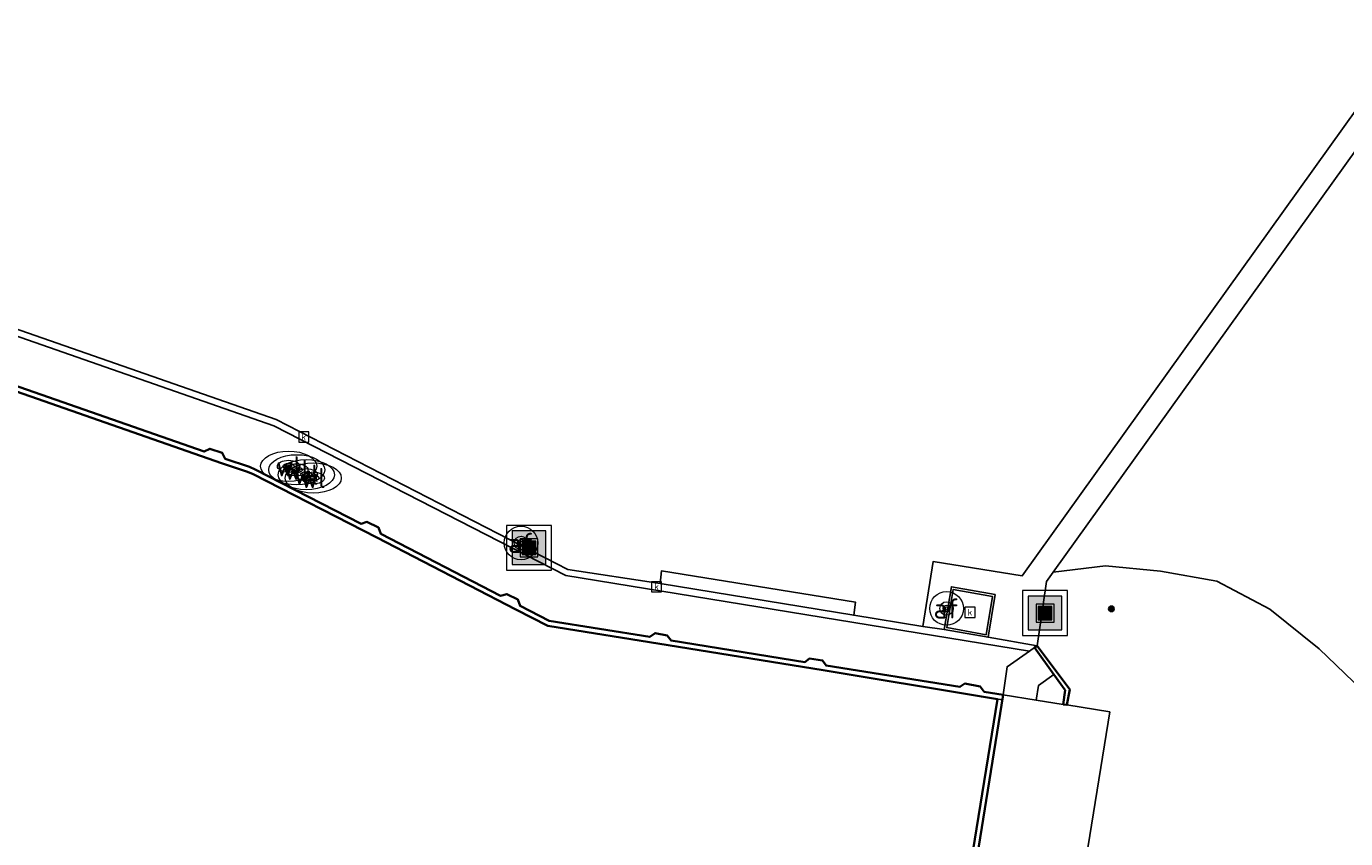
# Model space of a CAD drawing. Header units: metres. Extents: x 197147 to 199131, y 355511 to 356703.
# Tile 178 of 225: x 198473 to 198532, y 356136 to 356173. Entities that reach past the tile are written whole.
import ezdxf
from ezdxf.enums import TextEntityAlignment as Align

# ---------------------------------------------------------------- set-up
doc = ezdxf.new("R2010")
doc.units = ezdxf.units.M
for name, color, linetype, lineweight in [('B-WE-GK-KADEMUUR-G', 252, 'Continuous', 35), ('B-WE-GR-GRAS_KRUIDENRIJK-G', 252, 'Continuous', 18), ('B-WE-KL-WATER_PUT-S', 252, 'Continuous', 25), ('B-WE-KL-WATER_PUT-S @ 0.05', 252, 'Continuous', 25), ('B-WE-KL-WATER_PUT-S @ 0.1', 252, 'Continuous', 25), ('B-WE-KL-WATER_PUT-S @ 0.2', 252, 'Continuous', 25), ('B-WE-KL-WATER_PUT-S @ 0.5 (1)', 252, 'Continuous', 25), ('B-WE-KL-WATER_PUT-S @ 0.5 (2)', 252, 'Continuous', 25), ('B-WE-OG-BEBOUWING_OVERIG-G', 252, 'Continuous', 18), ('B-WE-RI-GWA_KOLK-S', 252, 'Continuous', 25), ('B-WE-VH-VERHARDING_BETONSTRAATSTEEN-G', 252, 'Continuous', 18), ('B-WE-VH-VERHARDING_OPEN-G', 252, 'Continuous', 18), ('B-WE-VH-VERHARDING_TEGEL-G', 252, 'Continuous', 18), ('B-WE-VW-AFSLUITPAAL-S', 253, 'Continuous', 25), ('B-WE-VW-AFSLUITPAAL-S @ 0.05', 253, 'Continuous', 25), ('B-WE-VW-AFSLUITPAAL-S @ 0.1', 253, 'Continuous', 25), ('B-WE-VW-AFSLUITPAAL-S @ 0.2', 253, 'Continuous', 25), ('B-WE-VW-AFSLUITPAAL-S @ 0.5 (1)', 253, 'Continuous', 25), ('B-WE-VW-AFSLUITPAAL-S @ 0.5 (2)', 253, 'Continuous', 25), ('X-XX-AL-ALGEMEEN-S', 7, 'Continuous', 25), ('X-XX-AL-ALGEMEEN-S @ 0.05', 7, 'Continuous', 25), ('X-XX-AL-ALGEMEEN-S @ 0.1', 7, 'Continuous', 25), ('X-XX-AL-ALGEMEEN-S @ 0.2', 7, 'Continuous', 25), ('X-XX-AL-ALGEMEEN-S @ 0.5 (1)', 7, 'Continuous', 25), ('X-XX-AL-ALGEMEEN-S @ 0.5 (2)', 7, 'Continuous', 25)]:
    doc.layers.add(name, color=color, linetype=linetype, lineweight=lineweight)
for name, color, linetype in [('B-WE-GK-KADEMUUR-GV', 252, 'Continuous'), ('B-WE-GR-GRAS-GV', 252, 'Continuous'), ('B-WE-IE-MEUBILAIR_WEGMEUBILAIR-S', 252, 'Continuous'), ('B-WE-IE-MEUBILAIR_WEGMEUBILAIR-S @ 0.05', 252, 'Continuous'), ('B-WE-IE-MEUBILAIR_WEGMEUBILAIR-S @ 0.1', 252, 'Continuous'), ('B-WE-IE-MEUBILAIR_WEGMEUBILAIR-S @ 0.2', 252, 'Continuous'), ('B-WE-IE-MEUBILAIR_WEGMEUBILAIR-S @ 0.5 (1)', 252, 'Continuous'), ('B-WE-IE-MEUBILAIR_WEGMEUBILAIR-S @ 0.5 (2)', 252, 'Continuous'), ('B-WE-IE-TERREINAFSCHEIDING_KUNSTMATIG_MUUR-G', 252, 'IE-TERREINAFSCHEIDING-KUNSTMATIG-DICHT'), ('B-WE-OG-BEBOUWING_OVERIG-GV', 252, 'Continuous'), ('B-WE-VH-GOOT-G', 253, 'Continuous'), ('B-WE-VH-VERHARDING_OPEN-GV', 253, 'Continuous')]:
    doc.layers.add(name, color=color, linetype=linetype)
doc.styles.add('NLCS-ISO', font='NLCS-ISO.ttf')
doc.styles.add('NLCS-ISO-M-T18', font='NLCS-ISO.ttf', dxfattribs={"height": 1.8})
doc.linetypes.add('IE-TERREINAFSCHEIDING-KUNSTMATIG-DICHT', pattern='A,8,-1,[82,NLCS.SHX,S=0.75,R=90,X=0,Y=0],-1', length=10)

# ---------------------------------------------------------------- blocks, each defined once
blk = doc.blocks.new('SIE-WEG_AFVALBAK-SO')
at = {"linetype": 'ByBlock', "lineweight": 18}
h = blk.add_hatch(color=0, dxfattribs=at)
h.dxf.hatch_style = 1
h.paths.add_polyline_path([(-1.5, -1.5), (1.5, -1.5), (1.5, 1.5), (-1.5, 1.5)])
at = {"color": 0, "linetype": 'ByBlock', "lineweight": 18}
for points in [[(-2, -2), (2, -2), (2, 2), (-2, 2)], [(-1.5, -1.5), (1.5, -1.5), (1.5, 1.5), (-1.5, 1.5)]]:
    blk.add_lwpolyline(points, close=True, dxfattribs=at)
blk = doc.blocks.new('*U752')
at = {"layer": 'B-WE-IE-MEUBILAIR_WEGMEUBILAIR-S @ 0.05', "xscale": 0.05, "yscale": 0.05, "zscale": 0.05}
blk.add_blockref('SIE-WEG_AFVALBAK-SO', (198495.17, 356149.405), dxfattribs=at)
at = {"layer": 'B-WE-IE-MEUBILAIR_WEGMEUBILAIR-S @ 0.1', "xscale": 0.1, "yscale": 0.1, "zscale": 0.1}
blk.add_blockref('SIE-WEG_AFVALBAK-SO', (198495.17, 356149.405), dxfattribs=at)
at = {"layer": 'B-WE-IE-MEUBILAIR_WEGMEUBILAIR-S @ 0.2', "xscale": 0.2, "yscale": 0.2, "zscale": 0.2}
blk.add_blockref('SIE-WEG_AFVALBAK-SO', (198495.17, 356149.405), dxfattribs=at)
at = {"layer": 'B-WE-IE-MEUBILAIR_WEGMEUBILAIR-S @ 0.5 (1)', "xscale": 0.5, "yscale": 0.5, "zscale": 0.5}
blk.add_blockref('SIE-WEG_AFVALBAK-SO', (198495.17, 356149.405), dxfattribs=at)
at = {"layer": 'B-WE-IE-MEUBILAIR_WEGMEUBILAIR-S @ 0.5 (2)', "xscale": 0.5, "yscale": 0.5, "zscale": 0.5}
blk.add_blockref('SIE-WEG_AFVALBAK-SO', (198495.17, 356149.405), dxfattribs=at)
blk = doc.blocks.new('*U772')
at = {"layer": 'B-WE-IE-MEUBILAIR_WEGMEUBILAIR-S @ 0.05', "xscale": 0.05, "yscale": 0.05, "zscale": 0.05}
blk.add_blockref('SIE-WEG_AFVALBAK-SO', (198518.177, 356146.495), dxfattribs=at)
at = {"layer": 'B-WE-IE-MEUBILAIR_WEGMEUBILAIR-S @ 0.1', "xscale": 0.1, "yscale": 0.1, "zscale": 0.1}
blk.add_blockref('SIE-WEG_AFVALBAK-SO', (198518.177, 356146.495), dxfattribs=at)
at = {"layer": 'B-WE-IE-MEUBILAIR_WEGMEUBILAIR-S @ 0.2', "xscale": 0.2, "yscale": 0.2, "zscale": 0.2}
blk.add_blockref('SIE-WEG_AFVALBAK-SO', (198518.177, 356146.495), dxfattribs=at)
at = {"layer": 'B-WE-IE-MEUBILAIR_WEGMEUBILAIR-S @ 0.5 (1)', "xscale": 0.5, "yscale": 0.5, "zscale": 0.5}
blk.add_blockref('SIE-WEG_AFVALBAK-SO', (198518.177, 356146.495), dxfattribs=at)
at = {"layer": 'B-WE-IE-MEUBILAIR_WEGMEUBILAIR-S @ 0.5 (2)', "xscale": 0.5, "yscale": 0.5, "zscale": 0.5}
blk.add_blockref('SIE-WEG_AFVALBAK-SO', (198518.177, 356146.495), dxfattribs=at)
blk = doc.blocks.new('SVW-AFSLUITPAAL-SO')
at = {"lineweight": 18}
blk.add_circle((0, 0), 1.5, dxfattribs=at)
at = {"lineweight": 18, "style": 'NLCS-ISO'}
blk.add_text('af', height=1.8, dxfattribs=at).set_placement((0, 0), align=Align.MIDDLE_CENTER)
blk = doc.blocks.new('*U970')
at = {"layer": 'B-WE-VW-AFSLUITPAAL-S @ 0.05', "xscale": 0.05, "yscale": 0.05, "zscale": 0.05}
blk.add_blockref('SVW-AFSLUITPAAL-SO', (198513.786, 356146.701), dxfattribs=at)
at = {"layer": 'B-WE-VW-AFSLUITPAAL-S @ 0.1', "xscale": 0.1, "yscale": 0.1, "zscale": 0.1}
blk.add_blockref('SVW-AFSLUITPAAL-SO', (198513.786, 356146.701), dxfattribs=at)
at = {"layer": 'B-WE-VW-AFSLUITPAAL-S @ 0.2', "xscale": 0.2, "yscale": 0.2, "zscale": 0.2}
blk.add_blockref('SVW-AFSLUITPAAL-SO', (198513.786, 356146.701), dxfattribs=at)
at = {"layer": 'B-WE-VW-AFSLUITPAAL-S @ 0.5 (1)', "xscale": 0.5, "yscale": 0.5, "zscale": 0.5}
blk.add_blockref('SVW-AFSLUITPAAL-SO', (198513.786, 356146.701), dxfattribs=at)
at = {"layer": 'B-WE-VW-AFSLUITPAAL-S @ 0.5 (2)', "xscale": 0.5, "yscale": 0.5, "zscale": 0.5}
blk.add_blockref('SVW-AFSLUITPAAL-SO', (198513.786, 356146.701), dxfattribs=at)
blk = doc.blocks.new('*U971')
at = {"layer": 'B-WE-VW-AFSLUITPAAL-S @ 0.05', "xscale": 0.05, "yscale": 0.05, "zscale": 0.05}
blk.add_blockref('SVW-AFSLUITPAAL-SO', (198494.814, 356149.621), dxfattribs=at)
at = {"layer": 'B-WE-VW-AFSLUITPAAL-S @ 0.1', "xscale": 0.1, "yscale": 0.1, "zscale": 0.1}
blk.add_blockref('SVW-AFSLUITPAAL-SO', (198494.814, 356149.621), dxfattribs=at)
at = {"layer": 'B-WE-VW-AFSLUITPAAL-S @ 0.2', "xscale": 0.2, "yscale": 0.2, "zscale": 0.2}
blk.add_blockref('SVW-AFSLUITPAAL-SO', (198494.814, 356149.621), dxfattribs=at)
at = {"layer": 'B-WE-VW-AFSLUITPAAL-S @ 0.5 (1)', "xscale": 0.5, "yscale": 0.5, "zscale": 0.5}
blk.add_blockref('SVW-AFSLUITPAAL-SO', (198494.814, 356149.621), dxfattribs=at)
at = {"layer": 'B-WE-VW-AFSLUITPAAL-S @ 0.5 (2)', "xscale": 0.5, "yscale": 0.5, "zscale": 0.5}
blk.add_blockref('SVW-AFSLUITPAAL-SO', (198494.814, 356149.621), dxfattribs=at)
blk = doc.blocks.new('SKL-WATERLEIDINGPUT-SO')
at = {"color": 0, "linetype": 'ByBlock', "lineweight": 18}
blk.add_ellipse((0, 0), major_axis=(2.5, 0), ratio=0.54, dxfattribs=at)
at = {"color": 0, "linetype": 'ByBlock', "lineweight": 18, "style": 'NLCS-ISO'}
blk.add_text('wl', height=1.8, dxfattribs=at).set_placement((0, 0), align=Align.MIDDLE_CENTER)
blk = doc.blocks.new('*U1183')
at = {"layer": 'B-WE-KL-WATER_PUT-S @ 0.05', "xscale": 0.05, "yscale": 0.05, "zscale": 0.05}
blk.add_blockref('SKL-WATERLEIDINGPUT-SO', (198485.24, 356152.665), dxfattribs=at)
at = {"layer": 'B-WE-KL-WATER_PUT-S @ 0.1', "xscale": 0.1, "yscale": 0.1, "zscale": 0.1}
blk.add_blockref('SKL-WATERLEIDINGPUT-SO', (198485.24, 356152.665), dxfattribs=at)
at = {"layer": 'B-WE-KL-WATER_PUT-S @ 0.2', "xscale": 0.2, "yscale": 0.2, "zscale": 0.2}
blk.add_blockref('SKL-WATERLEIDINGPUT-SO', (198485.24, 356152.665), dxfattribs=at)
at = {"layer": 'B-WE-KL-WATER_PUT-S @ 0.5 (1)', "xscale": 0.5, "yscale": 0.5, "zscale": 0.5}
blk.add_blockref('SKL-WATERLEIDINGPUT-SO', (198485.24, 356152.665), dxfattribs=at)
at = {"layer": 'B-WE-KL-WATER_PUT-S @ 0.5 (2)', "xscale": 0.5, "yscale": 0.5, "zscale": 0.5}
blk.add_blockref('SKL-WATERLEIDINGPUT-SO', (198485.24, 356152.665), dxfattribs=at)
blk = doc.blocks.new('*U1184')
at = {"layer": 'B-WE-KL-WATER_PUT-S @ 0.05', "xscale": 0.05, "yscale": 0.05, "zscale": 0.05}
blk.add_blockref('SKL-WATERLEIDINGPUT-SO', (198484.452, 356153.04), dxfattribs=at)
at = {"layer": 'B-WE-KL-WATER_PUT-S @ 0.1', "xscale": 0.1, "yscale": 0.1, "zscale": 0.1}
blk.add_blockref('SKL-WATERLEIDINGPUT-SO', (198484.452, 356153.04), dxfattribs=at)
at = {"layer": 'B-WE-KL-WATER_PUT-S @ 0.2', "xscale": 0.2, "yscale": 0.2, "zscale": 0.2}
blk.add_blockref('SKL-WATERLEIDINGPUT-SO', (198484.452, 356153.04), dxfattribs=at)
at = {"layer": 'B-WE-KL-WATER_PUT-S @ 0.5 (1)', "xscale": 0.5, "yscale": 0.5, "zscale": 0.5}
blk.add_blockref('SKL-WATERLEIDINGPUT-SO', (198484.452, 356153.04), dxfattribs=at)
at = {"layer": 'B-WE-KL-WATER_PUT-S @ 0.5 (2)', "xscale": 0.5, "yscale": 0.5, "zscale": 0.5}
blk.add_blockref('SKL-WATERLEIDINGPUT-SO', (198484.452, 356153.04), dxfattribs=at)
blk = doc.blocks.new('*U1189')
at = {"layer": 'B-WE-KL-WATER_PUT-S @ 0.05', "xscale": 0.05, "yscale": 0.05, "zscale": 0.05}
blk.add_blockref('SKL-WATERLEIDINGPUT-SO', (198484.814, 356152.882), dxfattribs=at)
at = {"layer": 'B-WE-KL-WATER_PUT-S @ 0.1', "xscale": 0.1, "yscale": 0.1, "zscale": 0.1}
blk.add_blockref('SKL-WATERLEIDINGPUT-SO', (198484.814, 356152.882), dxfattribs=at)
at = {"layer": 'B-WE-KL-WATER_PUT-S @ 0.2', "xscale": 0.2, "yscale": 0.2, "zscale": 0.2}
blk.add_blockref('SKL-WATERLEIDINGPUT-SO', (198484.814, 356152.882), dxfattribs=at)
at = {"layer": 'B-WE-KL-WATER_PUT-S @ 0.5 (1)', "xscale": 0.5, "yscale": 0.5, "zscale": 0.5}
blk.add_blockref('SKL-WATERLEIDINGPUT-SO', (198484.814, 356152.882), dxfattribs=at)
at = {"layer": 'B-WE-KL-WATER_PUT-S @ 0.5 (2)', "xscale": 0.5, "yscale": 0.5, "zscale": 0.5}
blk.add_blockref('SKL-WATERLEIDINGPUT-SO', (198484.814, 356152.882), dxfattribs=at)
blk = doc.blocks.new('BGT-KOLK-SO')
at = {"color": 0, "linetype": 'ByBlock', "lineweight": 18}
blk.add_lwpolyline([(-0.045, -0.045), (0.045, -0.045), (0.045, 0.045), (-0.045, 0.045)], close=True, dxfattribs=at)
at = {"color": 0, "linetype": 'ByBlock', "lineweight": 18, "style": 'NLCS-ISO-M-T18'}
blk.add_text('k', height=0.06, dxfattribs=at).set_placement((0, 0), align=Align.MIDDLE_CENTER)
blk = doc.blocks.new('*U1196')
at = {"layer": 'B-WE-KL-WATER_PUT-S @ 0.05', "xscale": 0.05, "yscale": 0.05, "zscale": 0.05}
blk.add_blockref('SKL-WATERLEIDINGPUT-SO', (198485.551, 356152.516), dxfattribs=at)
at = {"layer": 'B-WE-KL-WATER_PUT-S @ 0.1', "xscale": 0.1, "yscale": 0.1, "zscale": 0.1}
blk.add_blockref('SKL-WATERLEIDINGPUT-SO', (198485.551, 356152.516), dxfattribs=at)
at = {"layer": 'B-WE-KL-WATER_PUT-S @ 0.2', "xscale": 0.2, "yscale": 0.2, "zscale": 0.2}
blk.add_blockref('SKL-WATERLEIDINGPUT-SO', (198485.551, 356152.516), dxfattribs=at)
at = {"layer": 'B-WE-KL-WATER_PUT-S @ 0.5 (1)', "xscale": 0.5, "yscale": 0.5, "zscale": 0.5}
blk.add_blockref('SKL-WATERLEIDINGPUT-SO', (198485.551, 356152.516), dxfattribs=at)
at = {"layer": 'B-WE-KL-WATER_PUT-S @ 0.5 (2)', "xscale": 0.5, "yscale": 0.5, "zscale": 0.5}
blk.add_blockref('SKL-WATERLEIDINGPUT-SO', (198485.551, 356152.516), dxfattribs=at)
blk = doc.blocks.new('SIE-WEG_AFVALBAK_TYPE_01')
for radius in [0.25, 0.156]:
    blk.add_circle((0, 0), radius)
blk = doc.blocks.new('*U1346')
at = {"layer": 'X-XX-AL-ALGEMEEN-S @ 0.05', "xscale": 0.05, "yscale": 0.05, "zscale": 0.05}
blk.add_blockref('SIE-WEG_AFVALBAK_TYPE_01', (198521.134, 356146.685), dxfattribs=at)
at = {"layer": 'X-XX-AL-ALGEMEEN-S @ 0.1', "xscale": 0.1, "yscale": 0.1, "zscale": 0.1}
blk.add_blockref('SIE-WEG_AFVALBAK_TYPE_01', (198521.134, 356146.685), dxfattribs=at)
at = {"layer": 'X-XX-AL-ALGEMEEN-S @ 0.2', "xscale": 0.2, "yscale": 0.2, "zscale": 0.2}
blk.add_blockref('SIE-WEG_AFVALBAK_TYPE_01', (198521.134, 356146.685), dxfattribs=at)
at = {"layer": 'X-XX-AL-ALGEMEEN-S @ 0.5 (1)', "xscale": 0.5, "yscale": 0.5, "zscale": 0.5}
blk.add_blockref('SIE-WEG_AFVALBAK_TYPE_01', (198521.134, 356146.685), dxfattribs=at)
at = {"layer": 'X-XX-AL-ALGEMEEN-S @ 0.5 (2)', "xscale": 0.5, "yscale": 0.5, "zscale": 0.5}
blk.add_blockref('SIE-WEG_AFVALBAK_TYPE_01', (198521.134, 356146.685), dxfattribs=at)

msp = doc.modelspace()

# ---------------------------------------------------------------- linework, layer by layer
at = {"layer": 'B-WE-GK-KADEMUUR-G', "ltscale": 0.2, "flags": 128}
for points in [[(198514.044, 356128.814), (198516.317, 356142.852), (198516.317, 356142.852), (198515.468, 356142.989), (198515.283, 356143.226), (198514.603, 356143.353), (198514.382, 356143.202), (198508.412, 356144.158), (198508.256, 356144.385), (198507.681, 356144.464), (198507.47, 356144.31), (198501.504, 356145.273), (198501.335, 356145.491), (198500.787, 356145.603), (198500.551, 356145.432), (198496.075, 356146.151), (198494.768, 356146.814), (198494.669, 356147.106), (198494.175, 356147.343), (198493.901, 356147.267), (198488.567, 356150.028), (198488.456, 356150.31), (198487.941, 356150.559), (198487.681, 356150.481), (198482.963, 356152.9), (198482.704, 356153.014), (198481.628, 356153.371), (198481.49, 356153.645), (198480.945, 356153.82), (198480.68, 356153.696), (198456.992, 356161.964)], [(198457.082, 356161.689), (198481.465, 356153.183), (198482.621, 356152.799), (198482.864, 356152.692), (198488.385, 356149.863), (198494.58, 356146.651), (198496.003, 356145.93), (198501.378, 356145.06), (198508.278, 356143.946), (198515.342, 356142.776), (198516.053, 356142.662), (198513.854, 356129.078)]]:
    msp.add_lwpolyline(points, dxfattribs=at)
msp.add_lwpolyline([(198518.986, 356142.425), (198519.153, 356142.399), (198519.276, 356143.093), (198517.828, 356145.041), (198517.709, 356144.96), (198518.574, 356143.759), (198519.079, 356143.057), (198518.986, 356142.425)], close=True, dxfattribs=at)
at = {"layer": 'B-WE-GK-KADEMUUR-GV', "flags": 128}
for points in [[(198516.317, 356142.852), (198515.468, 356142.989), (198515.283, 356143.226), (198514.603, 356143.353), (198514.382, 356143.202), (198508.412, 356144.158), (198508.256, 356144.385), (198507.681, 356144.464), (198507.47, 356144.31), (198501.504, 356145.273), (198501.335, 356145.491), (198500.787, 356145.603), (198500.551, 356145.432), (198496.075, 356146.151), (198494.768, 356146.814), (198494.669, 356147.106), (198494.175, 356147.343), (198493.901, 356147.267), (198488.567, 356150.028), (198488.456, 356150.31), (198487.941, 356150.559), (198487.681, 356150.481), (198482.963, 356152.9), (198482.704, 356153.014), (198481.628, 356153.371), (198481.49, 356153.645), (198480.945, 356153.82), (198480.68, 356153.696), (198456.992, 356161.964)], [(198457.082, 356161.689), (198481.465, 356153.183), (198482.621, 356152.799), (198482.864, 356152.692), (198488.385, 356149.863), (198494.58, 356146.651), (198496.003, 356145.93), (198501.378, 356145.06), (198508.278, 356143.946), (198515.342, 356142.776), (198516.28, 356142.625), (198516.317, 356142.852)]]:
    msp.add_lwpolyline(points, dxfattribs=at)
at = {"layer": 'B-WE-GR-GRAS-GV', "flags": 128}
msp.add_lwpolyline([(198464.357, 356161.937), (198483.896, 356155.129), (198496.893, 356148.445), (198501.023, 356147.821), (198501.072, 356148.375), (198509.722, 356146.989), (198509.65, 356146.398), (198512.729, 356145.902), (198513.188, 356148.789), (198517.151, 356148.149), (198534.702, 356172.65)], dxfattribs=at)
at = {"layer": 'B-WE-GR-GRAS_KRUIDENRIJK-G', "ltscale": 0.2, "flags": 128}
for points in [[(198464.357, 356161.937), (198483.896, 356155.129), (198496.893, 356148.445), (198501.023, 356147.821), (198501.023, 356147.821), (198501.072, 356148.375), (198509.722, 356146.989), (198509.65, 356146.398), (198512.729, 356145.902), (198513.188, 356148.789), (198517.151, 356148.149), (198534.702, 356172.65)], [(198535.688, 356172.233), (198518.535, 356148.326), (198518.236, 356147.909), (198517.828, 356145.041), (198519.276, 356143.093), (198519.153, 356142.399), (198521.064, 356142.093), (198518.534, 356126.47), (198518.278, 356124.914), (198518.632, 356124.86), (198518.556, 356124.146), (198529.906, 356122.315), (198535.557, 356121.404)]]:
    msp.add_lwpolyline(points, dxfattribs=at)
at = {"layer": 'B-WE-IE-TERREINAFSCHEIDING_KUNSTMATIG_MUUR-G', "ltscale": 0.2, "flags": 128}
for points in [[(198515.638, 356145.417), (198515.947, 356147.32), (198514.003, 356147.668), (198513.683, 356145.768), (198515.638, 356145.417)], [(198515.556, 356145.533), (198515.833, 356147.239), (198514.085, 356147.552), (198513.798, 356145.849), (198515.556, 356145.533)], [(198515.556, 356145.533), (198513.798, 356145.849), (198514.085, 356147.552), (198515.833, 356147.239), (198515.556, 356145.533)]]:
    msp.add_lwpolyline(points, close=True, dxfattribs=at)
at = {"layer": 'B-WE-OG-BEBOUWING_OVERIG-G', "ltscale": 0.2, "flags": 128}
msp.add_lwpolyline([(198513.854, 356129.078), (198516.053, 356142.662), (198515.342, 356142.776), (198508.278, 356143.946), (198501.378, 356145.06), (198496.003, 356145.93), (198494.58, 356146.651), (198488.385, 356149.863), (198482.864, 356152.692), (198482.621, 356152.799), (198481.465, 356153.183), (198457.082, 356161.689)], dxfattribs=at)
at = {"layer": 'B-WE-OG-BEBOUWING_OVERIG-GV', "flags": 128}
msp.add_lwpolyline([(198532.299, 356143.076), (198530.394, 356144.9), (198528.195, 356146.677), (198525.831, 356147.925), (198523.32, 356148.357), (198520.873, 356148.603), (198518.535, 356148.326), (198518.236, 356147.909), (198517.828, 356145.041), (198519.276, 356143.093), (198519.153, 356142.399), (198518.986, 356142.425), (198517.785, 356142.617), (198516.317, 356142.852), (198516.28, 356142.625), (198515.342, 356142.776), (198508.278, 356143.946), (198501.378, 356145.06), (198496.003, 356145.93), (198494.58, 356146.651), (198488.385, 356149.863), (198482.864, 356152.692), (198482.621, 356152.799), (198481.465, 356153.183), (198457.082, 356161.689)], dxfattribs=at)
at = {"layer": 'B-WE-VH-GOOT-G', "flags": 128}
msp.add_lwpolyline([(198517.48, 356144.8), (198496.805, 356148.168), (198483.795, 356154.846), (198456.199, 356164.467), (198449.157, 356154.361), (198446.674, 356138.986), (198450.127, 356127.111), (198475.813, 356127.432), (198475.054, 356122.645), (198492.851, 356119.807), (198492.184, 356115.65)], dxfattribs=at)
at = {"layer": 'B-WE-VH-GOOT-G', "ltscale": 0.2, "flags": 128}
for points in [[(198517.48, 356144.8), (198496.805, 356148.168), (198483.795, 356154.846), (198456.199, 356164.467), (198449.157, 356154.361), (198446.674, 356138.986), (198450.127, 356127.111), (198475.813, 356127.432), (198475.054, 356122.645), (198492.851, 356119.807), (198492.184, 356115.65)], [(198509.65, 356146.398), (198501.023, 356147.821)], [(198512.729, 356145.902), (198513.683, 356145.768)], [(198517.828, 356145.041), (198515.638, 356145.417)]]:
    msp.add_lwpolyline(points, dxfattribs=at)
at = {"layer": 'B-WE-VH-VERHARDING_BETONSTRAATSTEEN-G', "ltscale": 0.2, "flags": 128}
msp.add_lwpolyline([(198534.702, 356172.65), (198517.151, 356148.149), (198513.188, 356148.789), (198512.729, 356145.902), (198513.683, 356145.768), (198514.003, 356147.668), (198515.947, 356147.32), (198515.638, 356145.417), (198517.828, 356145.041), (198518.236, 356147.909), (198518.535, 356148.326), (198518.535, 356148.326), (198535.688, 356172.233)], dxfattribs=at)
at = {"layer": 'B-WE-VH-VERHARDING_OPEN-G', "ltscale": 0.2, "flags": 128}
msp.add_lwpolyline([(198456.199, 356164.467), (198483.795, 356154.846), (198496.805, 356148.168), (198517.48, 356144.8), (198517.709, 356144.96), (198517.828, 356145.041), (198515.638, 356145.417), (198513.683, 356145.768), (198512.729, 356145.902), (198509.65, 356146.398), (198501.023, 356147.821), (198496.893, 356148.445), (198483.896, 356155.129), (198464.357, 356161.937)], dxfattribs=at)
for points in [[(198509.65, 356146.398), (198509.722, 356146.989), (198501.072, 356148.375), (198501.023, 356147.821), (198509.65, 356146.398)], [(198518.574, 356143.759), (198517.709, 356144.96), (198517.48, 356144.8), (198516.483, 356144.1), (198516.317, 356142.852), (198517.785, 356142.617), (198517.878, 356143.264), (198518.574, 356143.759)], [(198518.986, 356142.425), (198519.079, 356143.057), (198518.574, 356143.759), (198517.878, 356143.264), (198517.785, 356142.617), (198518.986, 356142.425)]]:
    msp.add_lwpolyline(points, close=True, dxfattribs=at)
at = {"layer": 'B-WE-VH-VERHARDING_OPEN-GV', "flags": 128}
for points in [[(198456.199, 356164.467), (198483.795, 356154.846), (198496.805, 356148.168), (198517.48, 356144.8), (198517.709, 356144.96), (198517.828, 356145.041), (198515.638, 356145.417), (198513.683, 356145.768), (198512.729, 356145.902), (198509.65, 356146.398), (198501.023, 356147.821), (198496.893, 356148.445), (198483.896, 356155.129), (198464.357, 356161.937)], [(198456.992, 356161.964), (198480.68, 356153.696), (198480.945, 356153.82), (198481.49, 356153.645), (198481.628, 356153.371), (198482.704, 356153.014), (198482.963, 356152.9), (198487.681, 356150.481), (198487.941, 356150.559), (198488.456, 356150.31), (198488.567, 356150.028), (198493.901, 356147.267), (198494.175, 356147.343), (198494.669, 356147.106), (198494.768, 356146.814), (198496.075, 356146.151), (198500.551, 356145.432), (198500.787, 356145.603), (198501.335, 356145.491), (198501.504, 356145.273), (198507.47, 356144.31), (198507.681, 356144.464), (198508.256, 356144.385), (198508.412, 356144.158), (198514.382, 356143.202), (198514.603, 356143.353), (198515.283, 356143.226), (198515.468, 356142.989), (198516.317, 356142.852), (198516.483, 356144.1), (198517.48, 356144.8)]]:
    msp.add_lwpolyline(points, dxfattribs=at)
at = {"layer": 'B-WE-VH-VERHARDING_TEGEL-G', "ltscale": 0.2, "flags": 128}
msp.add_lwpolyline([(198456.992, 356161.964), (198480.68, 356153.696), (198480.945, 356153.82), (198481.49, 356153.645), (198481.628, 356153.371), (198482.704, 356153.014), (198482.963, 356152.9), (198487.681, 356150.481), (198487.941, 356150.559), (198488.456, 356150.31), (198488.567, 356150.028), (198493.901, 356147.267), (198494.175, 356147.343), (198494.669, 356147.106), (198494.768, 356146.814), (198496.075, 356146.151), (198500.551, 356145.432), (198500.787, 356145.603), (198501.335, 356145.491), (198501.504, 356145.273), (198507.47, 356144.31), (198507.681, 356144.464), (198508.256, 356144.385), (198508.412, 356144.158), (198514.382, 356143.202), (198514.603, 356143.353), (198515.283, 356143.226), (198515.468, 356142.989), (198516.317, 356142.852), (198516.483, 356144.1), (198517.48, 356144.8), (198496.805, 356148.168), (198483.795, 356154.846), (198456.199, 356164.467)], dxfattribs=at)
msp.add_lwpolyline([(198519.153, 356142.399), (198518.986, 356142.425), (198517.785, 356142.617), (198516.317, 356142.852), (198514.044, 356128.814), (198515.28, 356128.615), (198515.012, 356127.057), (198515.008, 356127.034), (198516.001, 356126.876), (198516.168, 356126.848), (198518.371, 356126.497), (198518.534, 356126.47), (198521.064, 356142.093), (198519.153, 356142.399)], close=True, dxfattribs=at)

# ---------------------------------------------------------------- block references
at = {"layer": 'B-WE-IE-MEUBILAIR_WEGMEUBILAIR-S'}
for name in ['*U752', '*U772']:
    msp.add_blockref(name, (0, 0), dxfattribs=at)
at = {"layer": 'B-WE-KL-WATER_PUT-S'}
for name in ['*U1184', '*U1189', '*U1183', '*U1196']:
    msp.add_blockref(name, (0, 0), dxfattribs=at)
at = {"layer": 'B-WE-RI-GWA_KOLK-S', "xscale": 5, "yscale": 5, "zscale": 5}
for p in [(198485.125, 356154.344), (198500.857, 356147.67), (198514.832, 356146.527)]:
    msp.add_blockref('BGT-KOLK-SO', p, dxfattribs=at)
at = {"layer": 'B-WE-VW-AFSLUITPAAL-S'}
for name in ['*U971', '*U970']:
    msp.add_blockref(name, (0, 0), dxfattribs=at)
at = {"layer": 'X-XX-AL-ALGEMEEN-S'}
msp.add_blockref('*U1346', (0, 0), dxfattribs=at)

doc.saveas('drawing.dxf')
